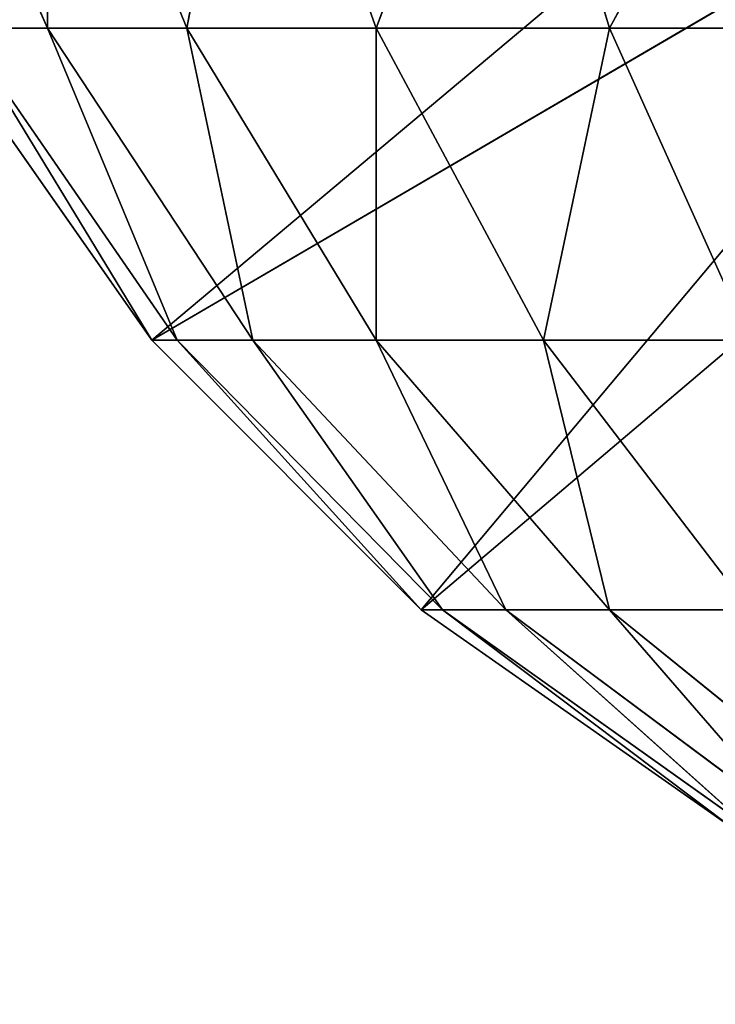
# Model space of a CAD drawing. Extents: x 0.1 to 17.7, y 0.1 to 17.7.
# Tile 16 of 256: x 0.3815 to 0.4451, y 0.4428 to 0.5329. Entities that reach past the tile are written whole.
import ezdxf

# ---------------------------------------------------------------- set-up
doc = ezdxf.new("R2010")
doc.units = 0
doc.header["$LTSCALE"] = 2.54
doc.layers.get('0').update_dxf_attribs({"color": 13, "linetype": 'CONTINUOUS'})

# ---------------------------------------------------------------- blocks, each defined once
blk = doc.blocks.new('KOSZ_NA__MIECI_Z_POKRYWK__')
at = {"color": 0}
for p, q in [((0.393556, 0.503573, 31.5), (0.47016, 0.567851, 31.5)), ((0.393556, 0.503573, 31.5), (0.47016, 0.567851, 31.5)), ((0.384005, 0.53213, 10.64076), (0.37016, 0.563726, 10.635722)), ((0.384005, 0.53213, 10.64076), (0.37016, 0.563726, 10.635722)), ((0.396765, 0.53213, 10.613397), (0.384005, 0.563726, 10.606031)), ((0.396765, 0.53213, 10.613397), (0.384005, 0.563726, 10.606031)), ((0.384005, 0.53213, 10.64076), (0.384005, 0.563726, 10.606031)), ((0.384005, 0.53213, 10.64076), (0.384005, 0.563726, 10.606031)), ((0.396765, 0.53213, 10.613397), (0.402795, 0.563726, 10.579195)), ((0.396765, 0.53213, 10.613397), (0.402795, 0.563726, 10.579195)), ((0.414082, 0.53213, 10.588666), (0.402795, 0.563726, 10.579195)), ((0.414082, 0.53213, 10.588666), (0.402795, 0.563726, 10.579195)), ((0.414082, 0.53213, 10.588666), (0.42596, 0.563726, 10.556031)), ((0.414082, 0.53213, 10.588666), (0.42596, 0.563726, 10.556031)), ((0.435431, 0.53213, 10.567317), (0.42596, 0.563726, 10.556031)), ((0.435431, 0.53213, 10.567317), (0.42596, 0.563726, 10.556031)), ((0.435431, 0.53213, 10.567317), (0.452795, 0.563726, 10.537241)), ((0.435431, 0.53213, 10.567317), (0.452795, 0.563726, 10.537241)), ((0.393556, 0.503573, 31.5), (0.482486, 0.555526, 31.5)), ((0.393556, 0.503573, 31.5), (0.482486, 0.555526, 31.5)), ((0.418208, 0.478921, 31.5), (0.482486, 0.555526, 31.5)), ((0.418208, 0.478921, 31.5), (0.482486, 0.555526, 31.5)), ((0.418208, 0.478921, 31.5), (0.496765, 0.545528, 31.5)), ((0.418208, 0.478921, 31.5), (0.496765, 0.545528, 31.5)), ((0.37356, 0.53213, 31.5), (0.393556, 0.503573, 31.5)), ((0.37356, 0.53213, 10.7), (0.393556, 0.503573, 10.7)), ((0.393556, 0.503573, 10.7), (0.37356, 0.53213, 31.5)), ((0.393556, 0.503573, 10.7), (0.37356, 0.53213, 31.5)), ((0.37356, 0.53213, 31.5), (0.393556, 0.503573, 31.5)), ((0.37356, 0.53213, 10.7), (0.393556, 0.503573, 10.7)), ((0.395883, 0.503573, 10.673396), (0.376191, 0.53213, 10.669923)), ((0.376191, 0.53213, 10.669923), (0.384005, 0.53213, 10.64076)), ((0.395883, 0.503573, 10.673396), (0.376191, 0.53213, 10.669923)), ((0.393556, 0.503573, 10.7), (0.376191, 0.53213, 10.669923)), ((0.393556, 0.503573, 10.7), (0.376191, 0.53213, 10.669923)), ((0.376191, 0.53213, 10.669923), (0.384005, 0.53213, 10.64076)), ((0.402795, 0.503573, 10.6476), (0.384005, 0.53213, 10.64076)), ((0.384005, 0.53213, 10.64076), (0.396765, 0.53213, 10.613397)), ((0.402795, 0.503573, 10.6476), (0.384005, 0.53213, 10.64076)), ((0.395883, 0.503573, 10.673396), (0.384005, 0.53213, 10.64076)), ((0.395883, 0.503573, 10.673396), (0.384005, 0.53213, 10.64076)), ((0.384005, 0.53213, 10.64076), (0.396765, 0.53213, 10.613397)), ((0.414082, 0.503573, 10.623396), (0.396765, 0.53213, 10.613397)), ((0.396765, 0.53213, 10.613397), (0.414082, 0.53213, 10.588666)), ((0.414082, 0.503573, 10.623396), (0.396765, 0.53213, 10.613397)), ((0.402795, 0.503573, 10.6476), (0.396765, 0.53213, 10.613397)), ((0.402795, 0.503573, 10.6476), (0.396765, 0.53213, 10.613397)), ((0.396765, 0.53213, 10.613397), (0.414082, 0.53213, 10.588666)), ((0.4294, 0.503573, 10.601519), (0.414082, 0.53213, 10.588666)), ((0.414082, 0.53213, 10.588666), (0.435431, 0.53213, 10.567317)), ((0.4294, 0.503573, 10.601519), (0.414082, 0.53213, 10.588666)), ((0.414082, 0.503573, 10.623396), (0.414082, 0.53213, 10.588666)), ((0.414082, 0.503573, 10.623396), (0.414082, 0.53213, 10.588666)), ((0.414082, 0.53213, 10.588666), (0.435431, 0.53213, 10.567317)), ((0.4294, 0.503573, 10.601519), (0.435431, 0.53213, 10.567317)), ((0.4294, 0.503573, 10.601519), (0.435431, 0.53213, 10.567317)), ((0.448284, 0.503573, 10.582635), (0.435431, 0.53213, 10.567317)), ((0.435431, 0.53213, 10.567317), (0.460162, 0.53213, 10.55)), ((0.448284, 0.503573, 10.582635), (0.435431, 0.53213, 10.567317)), ((0.435431, 0.53213, 10.567317), (0.460162, 0.53213, 10.55)), ((0.393556, 0.503573, 31.5), (0.418208, 0.478921, 31.5)), ((0.393556, 0.503573, 10.7), (0.393556, 0.503573, 31.5)), ((0.393556, 0.503573, 10.7), (0.393556, 0.503573, 31.5)), ((0.393556, 0.503573, 10.7), (0.418208, 0.478921, 10.7)), ((0.418208, 0.478921, 10.7), (0.393556, 0.503573, 31.5)), ((0.418208, 0.478921, 10.7), (0.393556, 0.503573, 31.5)), ((0.393556, 0.503573, 31.5), (0.418208, 0.478921, 31.5)), ((0.393556, 0.503573, 10.7), (0.418208, 0.478921, 10.7)), ((0.393556, 0.503573, 10.7), (0.395883, 0.503573, 10.673396)), ((0.393556, 0.503573, 10.7), (0.395883, 0.503573, 10.673396)), ((0.42016, 0.478921, 10.677676), (0.395883, 0.503573, 10.673396)), ((0.395883, 0.503573, 10.673396), (0.402795, 0.503573, 10.6476)), ((0.42016, 0.478921, 10.677676), (0.395883, 0.503573, 10.673396)), ((0.418208, 0.478921, 10.7), (0.395883, 0.503573, 10.673396)), ((0.418208, 0.478921, 10.7), (0.395883, 0.503573, 10.673396)), ((0.395883, 0.503573, 10.673396), (0.402795, 0.503573, 10.6476)), ((0.42596, 0.478921, 10.656031), (0.402795, 0.503573, 10.6476)), ((0.402795, 0.503573, 10.6476), (0.414082, 0.503573, 10.623396)), ((0.42596, 0.478921, 10.656031), (0.402795, 0.503573, 10.6476)), ((0.42016, 0.478921, 10.677676), (0.402795, 0.503573, 10.6476)), ((0.42016, 0.478921, 10.677676), (0.402795, 0.503573, 10.6476)), ((0.402795, 0.503573, 10.6476), (0.414082, 0.503573, 10.623396)), ((0.435431, 0.478921, 10.635722), (0.414082, 0.503573, 10.623396)), ((0.414082, 0.503573, 10.623396), (0.4294, 0.503573, 10.601519)), ((0.435431, 0.478921, 10.635722), (0.414082, 0.503573, 10.623396)), ((0.42596, 0.478921, 10.656031), (0.414082, 0.503573, 10.623396)), ((0.42596, 0.478921, 10.656031), (0.414082, 0.503573, 10.623396)), ((0.414082, 0.503573, 10.623396), (0.4294, 0.503573, 10.601519)), ((0.448284, 0.478921, 10.617365), (0.4294, 0.503573, 10.601519)), ((0.4294, 0.503573, 10.601519), (0.448284, 0.503573, 10.582635)), ((0.448284, 0.478921, 10.617365), (0.4294, 0.503573, 10.601519)), ((0.435431, 0.478921, 10.635722), (0.4294, 0.503573, 10.601519)), ((0.435431, 0.478921, 10.635722), (0.4294, 0.503573, 10.601519)), ((0.4294, 0.503573, 10.601519), (0.448284, 0.503573, 10.582635)), ((0.418208, 0.478921, 31.5), (0.446765, 0.458925, 31.5)), ((0.418208, 0.478921, 10.7), (0.418208, 0.478921, 31.5)), ((0.418208, 0.478921, 10.7), (0.418208, 0.478921, 31.5)), ((0.418208, 0.478921, 10.7), (0.446765, 0.458925, 10.7)), ((0.446765, 0.458925, 10.7), (0.418208, 0.478921, 31.5)), ((0.446765, 0.458925, 10.7), (0.418208, 0.478921, 31.5)), ((0.418208, 0.478921, 31.5), (0.446765, 0.458925, 31.5)), ((0.418208, 0.478921, 10.7), (0.446765, 0.458925, 10.7)), ((0.418208, 0.478921, 10.7), (0.42016, 0.478921, 10.677676)), ((0.418208, 0.478921, 10.7), (0.42016, 0.478921, 10.677676)), ((0.448284, 0.458925, 10.682635), (0.42016, 0.478921, 10.677676)), ((0.42016, 0.478921, 10.677676), (0.42596, 0.478921, 10.656031)), ((0.448284, 0.458925, 10.682635), (0.42016, 0.478921, 10.677676)), ((0.446765, 0.458925, 10.7), (0.42016, 0.478921, 10.677676)), ((0.446765, 0.458925, 10.7), (0.42016, 0.478921, 10.677676)), ((0.42016, 0.478921, 10.677676), (0.42596, 0.478921, 10.656031)), ((0.452795, 0.458925, 10.665798), (0.42596, 0.478921, 10.656031)), ((0.42596, 0.478921, 10.656031), (0.435431, 0.478921, 10.635722)), ((0.452795, 0.458925, 10.665798), (0.42596, 0.478921, 10.656031)), ((0.448284, 0.458925, 10.682635), (0.42596, 0.478921, 10.656031)), ((0.448284, 0.458925, 10.682635), (0.42596, 0.478921, 10.656031)), ((0.42596, 0.478921, 10.656031), (0.435431, 0.478921, 10.635722)), ((0.460162, 0.458925, 10.65), (0.435431, 0.478921, 10.635722)), ((0.435431, 0.478921, 10.635722), (0.448284, 0.478921, 10.617365)), ((0.460162, 0.458925, 10.65), (0.435431, 0.478921, 10.635722)), ((0.452795, 0.458925, 10.665798), (0.435431, 0.478921, 10.635722)), ((0.452795, 0.458925, 10.665798), (0.435431, 0.478921, 10.635722)), ((0.435431, 0.478921, 10.635722), (0.448284, 0.478921, 10.617365))]:
    blk.add_line(p, q, dxfattribs=at)
mesh = blk.add_polyface(dxfattribs=at)
corners = [(8.502842, 8.812671, 31.6), (0.296764, 17.48213, 31.6), (0.296764, 0.28213, 31.6)]
mesh.append_faces([[corners[k] for k in face] for face in [(0, 1, 2)]], dxfattribs={"color": 0})
mesh = blk.add_polyface(dxfattribs=at)
corners = [(17.496765, 0.28213, 31.5), (0.296764, 0.28213, 31.5), (0.296764, 17.48213, 31.5)]
mesh.append_faces([[corners[k] for k in face] for face in [(0, 1, 2)]], dxfattribs={"color": 0})
mesh = blk.add_polyface(dxfattribs=at)
corners = [(17.496765, 0.28213, 31.5), (0.296764, 17.48213, 31.5), (17.496765, 17.48213, 31.5)]
mesh.append_faces([[corners[k] for k in face] for face in [(0, 1, 2)]], dxfattribs={"color": 0})
mesh = blk.add_polyface(dxfattribs=at)
corners = [(8.520888, 8.745322, 31.6), (8.502842, 8.812671, 31.6), (0.296764, 0.28213, 31.6)]
mesh.append_faces([[corners[k] for k in face] for face in [(0, 1, 2)]], dxfattribs={"color": 0})
mesh = blk.add_polyface(dxfattribs=at)
corners = [(8.550355, 8.68213, 31.6), (8.520888, 8.745322, 31.6), (0.296764, 0.28213, 31.6)]
mesh.append_faces([[corners[k] for k in face] for face in [(0, 1, 2)]], dxfattribs={"color": 0})
mesh = blk.add_polyface(dxfattribs=at)
corners = [(8.590347, 8.625015, 31.6), (8.550355, 8.68213, 31.6), (0.296764, 0.28213, 31.6)]
mesh.append_faces([[corners[k] for k in face] for face in [(0, 1, 2)]], dxfattribs={"color": 0})
mesh = blk.add_polyface(dxfattribs=at)
corners = [(8.63965, 8.575713, 31.6), (8.590347, 8.625015, 31.6), (0.296764, 0.28213, 31.6)]
mesh.append_faces([[corners[k] for k in face] for face in [(0, 1, 2)]], dxfattribs={"color": 0})
mesh = blk.add_polyface(dxfattribs=at)
corners = [(8.696764, 8.53572, 31.6), (8.63965, 8.575713, 31.6), (0.296764, 0.28213, 31.6)]
mesh.append_faces([[corners[k] for k in face] for face in [(0, 1, 2)]], dxfattribs={"color": 0})
mesh = blk.add_polyface(dxfattribs=at)
corners = [(8.759956, 8.506253, 31.6), (8.696764, 8.53572, 31.6), (0.296764, 0.28213, 31.6)]
mesh.append_faces([[corners[k] for k in face] for face in [(0, 1, 2)]], dxfattribs={"color": 0})
mesh = blk.add_polyface(dxfattribs=at)
corners = [(8.827306, 8.488207, 31.6), (8.759956, 8.506253, 31.6), (0.296764, 0.28213, 31.6)]
mesh.append_faces([[corners[k] for k in face] for face in [(0, 1, 2)]], dxfattribs={"color": 0})
mesh = blk.add_polyface(dxfattribs=at)
corners = [(8.896764, 8.48213, 31.6), (8.827306, 8.488207, 31.6), (0.296764, 0.28213, 31.6)]
mesh.append_faces([[corners[k] for k in face] for face in [(0, 1, 2)]], dxfattribs={"color": 0})
mesh = blk.add_polyface(dxfattribs=at)
corners = [(17.496765, 0.28213, 31.6), (8.896764, 8.48213, 31.6), (0.296764, 0.28213, 31.6)]
mesh.append_faces([[corners[k] for k in face] for face in [(0, 1, 2)]], dxfattribs={"color": 0})
mesh = blk.add_polyface(dxfattribs=at)
corners = [(0.460162, 0.58213, 31.5), (0.358826, 0.563726, 31.5), (0.37356, 0.53213, 31.5)]
mesh.append_faces([[corners[k] for k in face] for face in [(0, 1, 2)]], dxfattribs={"color": 0})
mesh = blk.add_polyface(dxfattribs=at)
corners = [(0.47016, 0.567851, 31.5), (0.460162, 0.58213, 31.5), (0.37356, 0.53213, 31.5)]
mesh.append_faces([[corners[k] for k in face] for face in [(0, 1, 2)]], dxfattribs={"color": 0})
mesh = blk.add_polyface(dxfattribs=at)
corners = [(0.47016, 0.567851, 31.5), (0.37356, 0.53213, 31.5), (0.393556, 0.503573, 31.5)]
mesh.append_faces([[corners[k] for k in face] for face in [(0, 1, 2)]], dxfattribs={"color": 0})
mesh = blk.add_polyface(dxfattribs=at)
corners = [(0.482486, 0.555526, 31.5), (0.47016, 0.567851, 31.5), (0.393556, 0.503573, 31.5)]
mesh.append_faces([[corners[k] for k in face] for face in [(0, 1, 2)]], dxfattribs={"color": 0})
mesh = blk.add_polyface(dxfattribs=at)
corners = [(0.384005, 0.563726, 10.606031), (0.384005, 0.53213, 10.64076), (0.37016, 0.563726, 10.635722)]
mesh.append_faces([[corners[k] for k in face] for face in [(0, 1, 2)]], dxfattribs={"color": 0})
mesh = blk.add_polyface(dxfattribs=at)
corners = [(0.37016, 0.563726, 10.635722), (0.384005, 0.53213, 10.64076), (0.376191, 0.53213, 10.669923)]
mesh.append_faces([[corners[k] for k in face] for face in [(0, 1, 2)]], dxfattribs={"color": 0})
mesh = blk.add_polyface(dxfattribs=at)
corners = [(0.402795, 0.563726, 10.579195), (0.396765, 0.53213, 10.613397), (0.384005, 0.563726, 10.606031)]
mesh.append_faces([[corners[k] for k in face] for face in [(0, 1, 2)]], dxfattribs={"color": 0})
mesh = blk.add_polyface(dxfattribs=at)
corners = [(0.384005, 0.563726, 10.606031), (0.396765, 0.53213, 10.613397), (0.384005, 0.53213, 10.64076)]
mesh.append_faces([[corners[k] for k in face] for face in [(0, 1, 2)]], dxfattribs={"color": 0})
mesh = blk.add_polyface(dxfattribs=at)
corners = [(0.402795, 0.563726, 10.579195), (0.414082, 0.53213, 10.588666), (0.396765, 0.53213, 10.613397)]
mesh.append_faces([[corners[k] for k in face] for face in [(0, 1, 2)]], dxfattribs={"color": 0})
mesh = blk.add_polyface(dxfattribs=at)
corners = [(0.42596, 0.563726, 10.556031), (0.414082, 0.53213, 10.588666), (0.402795, 0.563726, 10.579195)]
mesh.append_faces([[corners[k] for k in face] for face in [(0, 1, 2)]], dxfattribs={"color": 0})
mesh = blk.add_polyface(dxfattribs=at)
corners = [(0.435431, 0.53213, 10.567317), (0.414082, 0.53213, 10.588666), (0.42596, 0.563726, 10.556031)]
mesh.append_faces([[corners[k] for k in face] for face in [(0, 1, 2)]], dxfattribs={"color": 0})
mesh = blk.add_polyface(dxfattribs=at)
corners = [(0.452795, 0.563726, 10.537241), (0.435431, 0.53213, 10.567317), (0.42596, 0.563726, 10.556031)]
mesh.append_faces([[corners[k] for k in face] for face in [(0, 1, 2)]], dxfattribs={"color": 0})
mesh = blk.add_polyface(dxfattribs=at)
corners = [(0.460162, 0.53213, 10.55), (0.435431, 0.53213, 10.567317), (0.452795, 0.563726, 10.537241)]
mesh.append_faces([[corners[k] for k in face] for face in [(0, 1, 2)]], dxfattribs={"color": 0})
mesh = blk.add_polyface(dxfattribs=at)
corners = [(0.482486, 0.555526, 31.5), (0.393556, 0.503573, 31.5), (0.418208, 0.478921, 31.5)]
mesh.append_faces([[corners[k] for k in face] for face in [(0, 1, 2)]], dxfattribs={"color": 0})
mesh = blk.add_polyface(dxfattribs=at)
corners = [(0.496765, 0.545528, 31.5), (0.482486, 0.555526, 31.5), (0.418208, 0.478921, 31.5)]
mesh.append_faces([[corners[k] for k in face] for face in [(0, 1, 2)]], dxfattribs={"color": 0})
mesh = blk.add_polyface(dxfattribs=at)
corners = [(0.496765, 0.545528, 31.5), (0.418208, 0.478921, 31.5), (0.446765, 0.458925, 31.5)]
mesh.append_faces([[corners[k] for k in face] for face in [(0, 1, 2)]], dxfattribs={"color": 0})
mesh = blk.add_polyface(dxfattribs=at)
corners = [(0.37356, 0.53213, 10.7), (0.393556, 0.503573, 10.7), (0.37356, 0.53213, 31.5)]
mesh.append_faces([[corners[k] for k in face] for face in [(0, 1, 2)]], dxfattribs={"color": 0})
mesh = blk.add_polyface(dxfattribs=at)
corners = [(0.37356, 0.53213, 31.5), (0.393556, 0.503573, 10.7), (0.393556, 0.503573, 31.5)]
mesh.append_faces([[corners[k] for k in face] for face in [(0, 1, 2)]], dxfattribs={"color": 0})
mesh = blk.add_polyface(dxfattribs=at)
corners = [(0.376191, 0.53213, 10.669923), (0.393556, 0.503573, 10.7), (0.37356, 0.53213, 10.7)]
mesh.append_faces([[corners[k] for k in face] for face in [(0, 1, 2)]], dxfattribs={"color": 0})
mesh = blk.add_polyface(dxfattribs=at)
corners = [(0.384005, 0.53213, 10.64076), (0.395883, 0.503573, 10.673396), (0.376191, 0.53213, 10.669923)]
mesh.append_faces([[corners[k] for k in face] for face in [(0, 1, 2)]], dxfattribs={"color": 0})
mesh = blk.add_polyface(dxfattribs=at)
corners = [(0.376191, 0.53213, 10.669923), (0.395883, 0.503573, 10.673396), (0.393556, 0.503573, 10.7)]
mesh.append_faces([[corners[k] for k in face] for face in [(0, 1, 2)]], dxfattribs={"color": 0})
mesh = blk.add_polyface(dxfattribs=at)
corners = [(0.396765, 0.53213, 10.613397), (0.402795, 0.503573, 10.6476), (0.384005, 0.53213, 10.64076)]
mesh.append_faces([[corners[k] for k in face] for face in [(0, 1, 2)]], dxfattribs={"color": 0})
mesh = blk.add_polyface(dxfattribs=at)
corners = [(0.384005, 0.53213, 10.64076), (0.402795, 0.503573, 10.6476), (0.395883, 0.503573, 10.673396)]
mesh.append_faces([[corners[k] for k in face] for face in [(0, 1, 2)]], dxfattribs={"color": 0})
mesh = blk.add_polyface(dxfattribs=at)
corners = [(0.414082, 0.53213, 10.588666), (0.414082, 0.503573, 10.623396), (0.396765, 0.53213, 10.613397)]
mesh.append_faces([[corners[k] for k in face] for face in [(0, 1, 2)]], dxfattribs={"color": 0})
mesh = blk.add_polyface(dxfattribs=at)
corners = [(0.396765, 0.53213, 10.613397), (0.414082, 0.503573, 10.623396), (0.402795, 0.503573, 10.6476)]
mesh.append_faces([[corners[k] for k in face] for face in [(0, 1, 2)]], dxfattribs={"color": 0})
mesh = blk.add_polyface(dxfattribs=at)
corners = [(0.435431, 0.53213, 10.567317), (0.4294, 0.503573, 10.601519), (0.414082, 0.53213, 10.588666)]
mesh.append_faces([[corners[k] for k in face] for face in [(0, 1, 2)]], dxfattribs={"color": 0})
mesh = blk.add_polyface(dxfattribs=at)
corners = [(0.414082, 0.53213, 10.588666), (0.4294, 0.503573, 10.601519), (0.414082, 0.503573, 10.623396)]
mesh.append_faces([[corners[k] for k in face] for face in [(0, 1, 2)]], dxfattribs={"color": 0})
mesh = blk.add_polyface(dxfattribs=at)
corners = [(0.448284, 0.503573, 10.582635), (0.4294, 0.503573, 10.601519), (0.435431, 0.53213, 10.567317)]
mesh.append_faces([[corners[k] for k in face] for face in [(0, 1, 2)]], dxfattribs={"color": 0})
mesh = blk.add_polyface(dxfattribs=at)
corners = [(0.460162, 0.53213, 10.55), (0.448284, 0.503573, 10.582635), (0.435431, 0.53213, 10.567317)]
mesh.append_faces([[corners[k] for k in face] for face in [(0, 1, 2)]], dxfattribs={"color": 0})
mesh = blk.add_polyface(dxfattribs=at)
corners = [(0.393556, 0.503573, 31.5), (0.393556, 0.503573, 10.7), (0.418208, 0.478921, 10.7)]
mesh.append_faces([[corners[k] for k in face] for face in [(0, 1, 2)]], dxfattribs={"color": 0})
mesh = blk.add_polyface(dxfattribs=at)
corners = [(0.393556, 0.503573, 31.5), (0.418208, 0.478921, 10.7), (0.418208, 0.478921, 31.5)]
mesh.append_faces([[corners[k] for k in face] for face in [(0, 1, 2)]], dxfattribs={"color": 0})
mesh = blk.add_polyface(dxfattribs=at)
corners = [(0.393556, 0.503573, 10.7), (0.395883, 0.503573, 10.673396), (0.418208, 0.478921, 10.7)]
mesh.append_faces([[corners[k] for k in face] for face in [(0, 1, 2)]], dxfattribs={"color": 0})
mesh = blk.add_polyface(dxfattribs=at)
corners = [(0.42016, 0.478921, 10.677676), (0.395883, 0.503573, 10.673396), (0.402795, 0.503573, 10.6476)]
mesh.append_faces([[corners[k] for k in face] for face in [(0, 1, 2)]], dxfattribs={"color": 0})
mesh = blk.add_polyface(dxfattribs=at)
corners = [(0.395883, 0.503573, 10.673396), (0.42016, 0.478921, 10.677676), (0.418208, 0.478921, 10.7)]
mesh.append_faces([[corners[k] for k in face] for face in [(0, 1, 2)]], dxfattribs={"color": 0})
mesh = blk.add_polyface(dxfattribs=at)
corners = [(0.42596, 0.478921, 10.656031), (0.402795, 0.503573, 10.6476), (0.414082, 0.503573, 10.623396)]
mesh.append_faces([[corners[k] for k in face] for face in [(0, 1, 2)]], dxfattribs={"color": 0})
mesh = blk.add_polyface(dxfattribs=at)
corners = [(0.42016, 0.478921, 10.677676), (0.402795, 0.503573, 10.6476), (0.42596, 0.478921, 10.656031)]
mesh.append_faces([[corners[k] for k in face] for face in [(0, 1, 2)]], dxfattribs={"color": 0})
mesh = blk.add_polyface(dxfattribs=at)
corners = [(0.435431, 0.478921, 10.635722), (0.414082, 0.503573, 10.623396), (0.4294, 0.503573, 10.601519)]
mesh.append_faces([[corners[k] for k in face] for face in [(0, 1, 2)]], dxfattribs={"color": 0})
mesh = blk.add_polyface(dxfattribs=at)
corners = [(0.42596, 0.478921, 10.656031), (0.414082, 0.503573, 10.623396), (0.435431, 0.478921, 10.635722)]
mesh.append_faces([[corners[k] for k in face] for face in [(0, 1, 2)]], dxfattribs={"color": 0})
mesh = blk.add_polyface(dxfattribs=at)
corners = [(0.448284, 0.478921, 10.617365), (0.4294, 0.503573, 10.601519), (0.448284, 0.503573, 10.582635)]
mesh.append_faces([[corners[k] for k in face] for face in [(0, 1, 2)]], dxfattribs={"color": 0})
mesh = blk.add_polyface(dxfattribs=at)
corners = [(0.435431, 0.478921, 10.635722), (0.4294, 0.503573, 10.601519), (0.448284, 0.478921, 10.617365)]
mesh.append_faces([[corners[k] for k in face] for face in [(0, 1, 2)]], dxfattribs={"color": 0})
mesh = blk.add_polyface(dxfattribs=at)
corners = [(0.418208, 0.478921, 31.5), (0.418208, 0.478921, 10.7), (0.446765, 0.458925, 10.7)]
mesh.append_faces([[corners[k] for k in face] for face in [(0, 1, 2)]], dxfattribs={"color": 0})
mesh = blk.add_polyface(dxfattribs=at)
corners = [(0.418208, 0.478921, 31.5), (0.446765, 0.458925, 10.7), (0.446765, 0.458925, 31.5)]
mesh.append_faces([[corners[k] for k in face] for face in [(0, 1, 2)]], dxfattribs={"color": 0})
mesh = blk.add_polyface(dxfattribs=at)
corners = [(0.418208, 0.478921, 10.7), (0.42016, 0.478921, 10.677676), (0.446765, 0.458925, 10.7)]
mesh.append_faces([[corners[k] for k in face] for face in [(0, 1, 2)]], dxfattribs={"color": 0})
mesh = blk.add_polyface(dxfattribs=at)
corners = [(0.448284, 0.458925, 10.682635), (0.42016, 0.478921, 10.677676), (0.42596, 0.478921, 10.656031)]
mesh.append_faces([[corners[k] for k in face] for face in [(0, 1, 2)]], dxfattribs={"color": 0})
mesh = blk.add_polyface(dxfattribs=at)
corners = [(0.446765, 0.458925, 10.7), (0.42016, 0.478921, 10.677676), (0.448284, 0.458925, 10.682635)]
mesh.append_faces([[corners[k] for k in face] for face in [(0, 1, 2)]], dxfattribs={"color": 0})
mesh = blk.add_polyface(dxfattribs=at)
corners = [(0.452795, 0.458925, 10.665798), (0.42596, 0.478921, 10.656031), (0.435431, 0.478921, 10.635722)]
mesh.append_faces([[corners[k] for k in face] for face in [(0, 1, 2)]], dxfattribs={"color": 0})
mesh = blk.add_polyface(dxfattribs=at)
corners = [(0.448284, 0.458925, 10.682635), (0.42596, 0.478921, 10.656031), (0.452795, 0.458925, 10.665798)]
mesh.append_faces([[corners[k] for k in face] for face in [(0, 1, 2)]], dxfattribs={"color": 0})
mesh = blk.add_polyface(dxfattribs=at)
corners = [(0.460162, 0.458925, 10.65), (0.435431, 0.478921, 10.635722), (0.448284, 0.478921, 10.617365)]
mesh.append_faces([[corners[k] for k in face] for face in [(0, 1, 2)]], dxfattribs={"color": 0})
mesh = blk.add_polyface(dxfattribs=at)
corners = [(0.452795, 0.458925, 10.665798), (0.435431, 0.478921, 10.635722), (0.460162, 0.458925, 10.65)]
mesh.append_faces([[corners[k] for k in face] for face in [(0, 1, 2)]], dxfattribs={"color": 0})

msp = doc.modelspace()

# ---------------------------------------------------------------- block references
at = {"color": 0}
msp.add_blockref('KOSZ_NA__MIECI_Z_POKRYWK__', (0, 0), dxfattribs=at)

doc.saveas('drawing.dxf')
